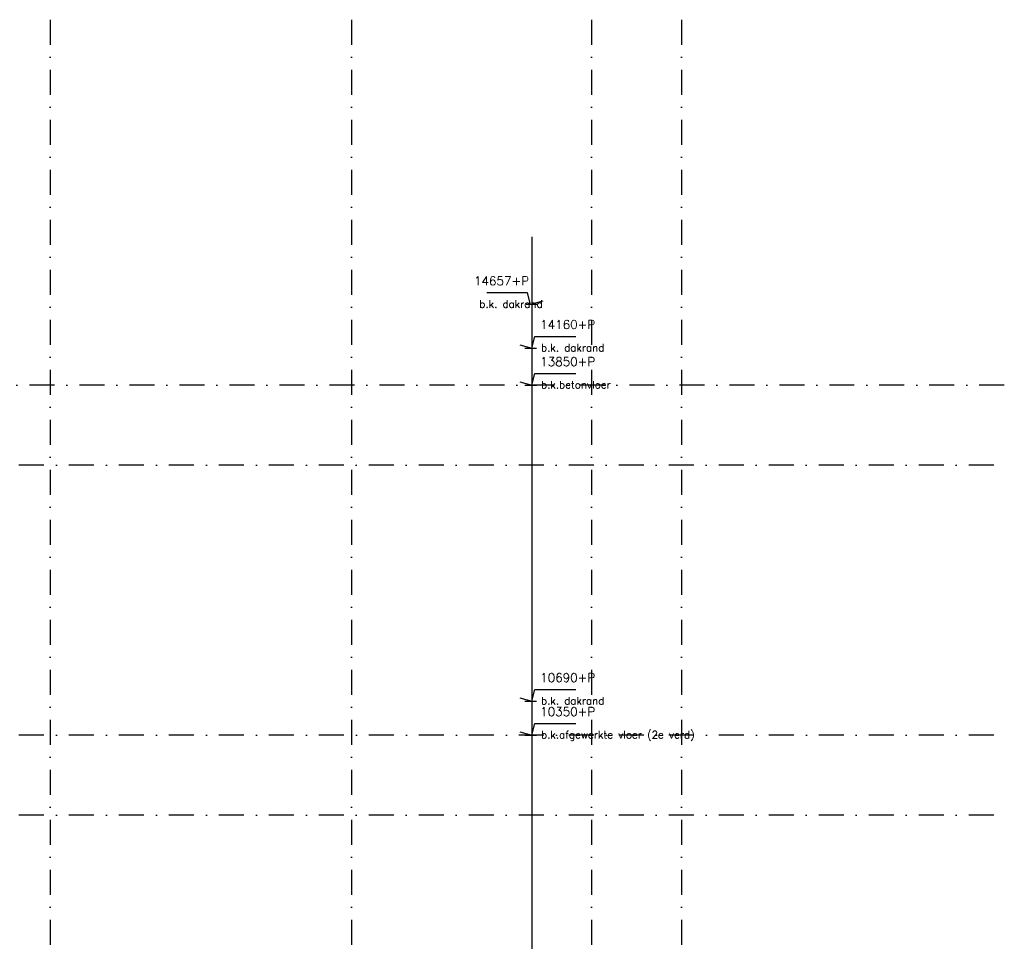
# Model space of a CAD drawing. Extents: x 151406 to 360561, y 44436 to 197234.
# Tile 56 of 57: x 176015 to 185865, y 100734 to 109951. Entities that reach past the tile are written whole.
import ezdxf

# ---------------------------------------------------------------- set-up
doc = ezdxf.new("R2010")
doc.units = 0
doc.header["$LTSCALE"] = 20
doc.header["$MEASUREMENT"] = 0
doc.linetypes.add('DASHDOT', pattern=[25, 12.5, -6.25, 0, -6.25])
doc.linetypes.add('DD1', pattern=[2.66667, 1.66667, -0.5, 0, -0.5])
doc.layers.get('0').update_dxf_attribs({"linetype": 'CONTINUOUS'})
for name, color, linetype in [('A--L$7A-_STRAMIEN', 1, 'DASHDOT'), ('A--M01A1_MAATVOERING', 1, 'CONTINUOUS'), ('A--M01B1_HOOGTE_MAATV', 1, 'CONTINUOUS'), ('A--T01B2_HOOGTE_MAATV', 2, 'CONTINUOUS'), ('A--T01B3_HOOGTE_MAATV', 3, 'CONTINUOUS'), ('STRAMIEN', 8, 'DD1')]:
    doc.layers.add(name, color=color, linetype=linetype)
doc.styles.add('HOOGTEXT', font='ROMANS.shx', dxfattribs={"height": 2.5})

# ---------------------------------------------------------------- blocks, each defined once
blk = doc.blocks.new('HOOGTEP')
at = {"layer": 'A--M01A1_MAATVOERING'}
for p, q in [((0, 0), (0.62, 2.33)), ((0.62, 2.33), (8.79, 2.33)), ((-2.41, 0.65), (0, 0))]:
    blk.add_line(p, q, dxfattribs=at)
at = {"layer": 'A--M01B1_HOOGTE_MAATV'}
blk.add_line((-1.38, 0), (0.91, 0), dxfattribs=at)
at = {"layer": 'A--T01B2_HOOGTE_MAATV', "style": 'HOOGTEXT', "flags": 4}
blk.add_attdef('TEKST', (1.84, -0.67), '', height=1.5, dxfattribs=at)
at = {"layer": 'A--T01B3_HOOGTE_MAATV', "style": 'HOOGTEXT', "flags": 4}
blk.add_attdef('HOOGTE', (1.67, 3.82), '', height=1.75, dxfattribs=at)

msp = doc.modelspace()

# ---------------------------------------------------------------- linework, layer by layer
at = {"layer": 'A--L$7A-_STRAMIEN', "linetype": 'Continuous'}
msp.add_line((181138.437, 107777.706), (181138.437, 90919.023), dxfattribs=at)
at = {"layer": 'STRAMIEN', "linetype": 'DASHDOT'}
for p, q in [((176321.265, 109950.716), (176321.265, 90604.885)), ((179333.765, 109950.716), (179333.765, 90604.885)), ((181736.265, 109950.716), (181736.265, 90604.885)), ((182636.265, 109950.716), (182636.265, 90604.885)), ((185864.606, 106295.898), (151406.443, 106295.898)), ((185758.708, 105495.898), (151764.265, 105495.898)), ((185759.493, 102795.898), (151764.265, 102795.898)), ((185758.708, 101995.898), (151764.265, 101995.898))]:
    msp.add_line(p, q, dxfattribs=at)

# ---------------------------------------------------------------- block references
ref = msp.add_blockref('HOOGTEP', (181126.371, 107103.978), dxfattribs=dict(xscale=-50, yscale=50, zscale=50))
ref.add_attrib('TEKST', 'b.k. dakrand', (180612.955, 107070.423), dxfattribs={"layer": 'A--T01B2_HOOGTE_MAATV', "height": 75, "style": 'HOOGTEXT', "flags": 4})
ref.add_attrib('HOOGTE', '14657+P', (180559.407, 107294.952), dxfattribs={"layer": 'A--T01B3_HOOGTE_MAATV', "height": 87.5, "style": 'HOOGTEXT', "flags": 4})
at = {"xscale": 50, "yscale": 50, "zscale": 50}
for p, values in [((181138.437, 106667.369), {'TEKST': 'b.k. dakrand', 'HOOGTE': '14160+P'}), ((181138.437, 103135.693), {'TEKST': 'b.k. dakrand', 'HOOGTE': '10690+P'})]:
    msp.add_blockref('HOOGTEP', p, dxfattribs=at).add_auto_attribs(values)
at = {"color": 3, "xscale": 50, "yscale": 50, "zscale": 50}
for p, values in [((181138.437, 106295.898), {'TEKST': 'b.k.betonvloer', 'HOOGTE': '13850+P'}), ((181138.437, 102795.898), {'TEKST': 'b.k.afgewerkte vloer (2e verd)', 'HOOGTE': '10350+P'})]:
    msp.add_blockref('HOOGTEP', p, dxfattribs=at).add_auto_attribs(values)

doc.saveas('drawing.dxf')
